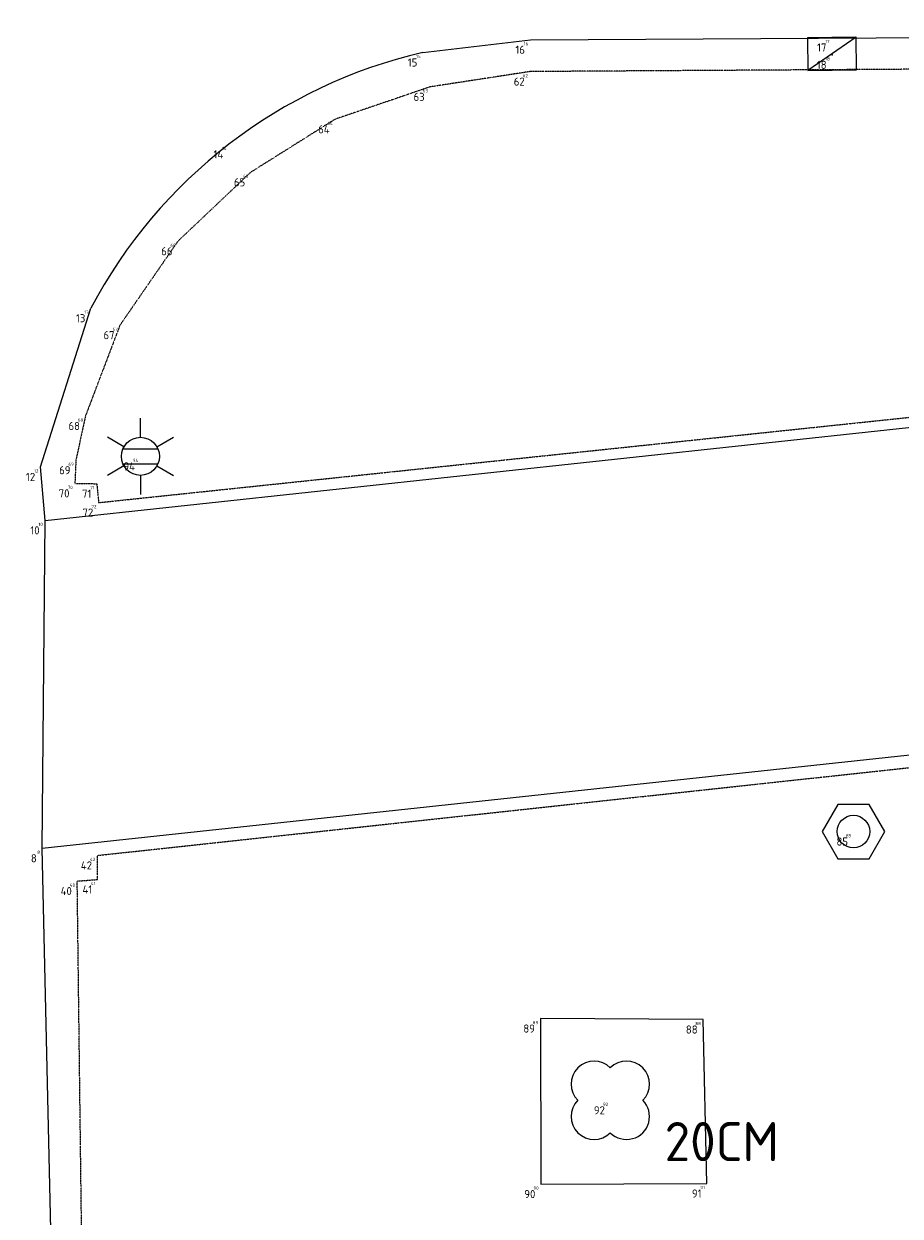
# Model space of a CAD drawing. Header units: millimetres. Extents: x 109167 to 931660, y 98993 to 321604.
# Tile 31 of 39: x 747658 to 755722, y 250851 to 261822. Entities that reach past the tile are written whole.
import ezdxf
from ezdxf.enums import TextEntityAlignment as Align

# ---------------------------------------------------------------- set-up
doc = ezdxf.new("R2010")
doc.units = ezdxf.units.MM
doc.linetypes.add('XX-DASHDOT', pattern=[10, 3, -2, 0, -2, 3])
for name, color, linetype in [('B-ME-AL-SITUATIEMETING-S', 7, 'Continuous'), ('B-WE-AL-SITUATIEMETING-S', 7, 'Continuous'), ('X-XX-AL-MEETPUNT_DATA_PUNTNUMMER-T18', 7, 'Continuous')]:
    doc.layers.add(name, color=color, linetype=linetype)
for name, color, linetype, lineweight in [('B-WE-GR-BOOM-S', 90, 'Continuous', 25), ('B-WE-IE-MEUBILAIR_WEGMEUBILAIR_AFVALBAK-S', 7, 'Continuous', 25), ('B-WE-IE-MEUBILAIR_WEGMEUBILAIR_LICHTMAST-S', 7, 'Continuous', 25), ('B-WE-RI-HWA_KOLK-S', 150, 'Continuous', 25), ('B-WE-VH-KANTOPSLUITING_ACHTERKANTBAND-G', 40, 'XX-DASHDOT', 18), ('B-WE-VH-KANTVERHARDING-G', 40, 'Continuous', 18), ('X-XX-AL-MEETPUNT-S', 7, 'Continuous', 25)]:
    doc.layers.add(name, color=color, linetype=linetype, lineweight=lineweight)
doc.styles.add('NLCS-ISO-ANNOTATIVE-T18', font='NLCS-ISO.ttf', dxfattribs={"height": 1.8})

# ---------------------------------------------------------------- blocks, each defined once
blk = doc.blocks.new('SAL-MEETPUNT_MARKER-SO')
at = {"layer": 'X-XX-AL-MEETPUNT_DATA_PUNTNUMMER-T18', "style": 'NLCS-ISO-ANNOTATIVE-T18'}
blk.add_attdef('PUNTID', text='', height=1.5, dxfattribs=at).set_placement((-1, -2.59), align=Align.RIGHT)
blk = doc.blocks.new('B-SRI-KOLK_TROTTOIR-SO')
at = {"color": 0, "flags": 128}
blk.add_lwpolyline([(1.5, 1.125), (0, 1.125), (0, -1.125), (1.5, -1.125)], close=True, dxfattribs=at)
blk.add_lwpolyline([(0, 1.125), (1.5, -1.125)], dxfattribs=at)
blk = doc.blocks.new('SAL-MEETPUNT_DUMMY-SO')
at = {"color": 0}
blk.add_point((0, 0), dxfattribs=at)
blk = doc.blocks.new('SIE-WEG_AFVALBAK-SO')
blk.add_lwpolyline([(0.722, -1.25), (1.443, 0), (0.722, 1.25), (-0.722, 1.25), (-1.443, 0), (-0.722, -1.25)], close=True)
blk.add_circle((0, 0), 0.75)
blk = doc.blocks.new('SGR-BOOM-SO')
at = {"color": 0, "linetype": 'ByBlock', "lineweight": -2}
for centre, start, end in [((-0.746, 0.746), 45, 225), ((0.746, 0.746), 315, 135), ((-0.746, -0.746), 135, 315), ((0.746, -0.746), 225, 45)]:
    blk.add_arc(centre, 1.055, start, end, dxfattribs=at)
at = {"color": 0, "linetype": 'ByBlock', "lineweight": -2, "style": 'NLCS-ISO-ANNOTATIVE-T18'}
for tag, p in [('SOORT', (2.5, -2.8)), ('DIAMETER', (2.5, -5.3))]:
    blk.add_attdef(tag, p, '', height=1.8, dxfattribs=at)
blk = doc.blocks.new('B-SIE-WEG_LICHTMAST-SO')
at = {"color": 0, "linetype": 'ByBlock', "lineweight": -2}
for points in [[(0, 0.875), (0, 1.75)], [(-0.758, 0.437), (-1.516, 0.875)], [(0.758, 0.437), (1.516, 0.875)], [(-0.804, 0.346), (0.804, 0.346)], [(-0.758, -0.438), (-1.516, -0.875)], [(-0.804, -0.346), (0.804, -0.346)], [(0.758, -0.438), (1.516, -0.875)], [(0, -0.875), (0, -1.75)]]:
    blk.add_lwpolyline(points, dxfattribs=at)
blk.add_circle((0, 0), 0.875, dxfattribs=at)
at = {"color": 0, "linetype": 'ByBlock', "lineweight": -2, "style": 'NLCS-ISO-ANNOTATIVE-T18'}
blk.add_attdef('SYMBOOL', (2.5, -2.5), '', height=1.8, dxfattribs=at)

msp = doc.modelspace()

# ---------------------------------------------------------------- linework, layer by layer
at = {"layer": 'B-WE-VH-KANTOPSLUITING_ACHTERKANTBAND-G'}
for points in [[(760899, 254280.7, 873.6), (761058.1, 254367.2, 883), (761165.7, 254207.1, 882.8), (769571, 259628, 967.8), (769910.7, 259771.4, 961.9), (770325.4, 259774.3, 969.1), (773240.1, 259304.3, 975.6), (773549.4, 259305.8, 977.8), (773772, 259408.6, 972.1), (776987.6, 261503.9, 1003), (763348.8, 261449.5, 863.6), (752316.8, 261382.7, 798.8), (751396.3, 261241.8, 770), (750521.6, 260944, 752), (749745.2, 260456.1, 753.5), (749075.1, 259821.6, 744.4), (748542.5, 259049.5, 740), (748224.5, 258213.5, 735.5), (748137, 257806.7, 724), (748127.7, 257593, 706.7), (748329.1, 257590.4, 719.2), (748346.3, 257416.6, 716.2), (758390.2, 258473.1, 870.4)], [(750610.1, 247399.3, 766.2), (750332.2, 247352.8, 762.2), (749832.4, 247503.7, 757.2), (749156.1, 248167.1, 741.1), (748652.6, 248933.7, 740.5), (748325.3, 249815.8, 722.2), (748189, 250725.6, 735), (748149.1, 253934.2, 727.8), (748337.1, 253948.4, 739.5), (748335.1, 254170, 717.8), (756686.3, 255073.1, 908.4), (758225.8, 252523.3, 844.9), (758065.3, 252426.5, 863.1), (758175, 252265.7, 856.9), (754621.7, 249934.9, 814.1)]]:
    msp.add_polyline3d(points, close=True, dxfattribs=at)
at = {"layer": 'B-WE-VH-KANTVERHARDING-G'}
for points in [[(751328.9, 261558.3, 673.6), (752319, 261675.4, 694), (761331.4, 261726.3, 751.6), (769120.3, 261774.5, 797.9), (777307, 261821.9, 931.4), (777520.7, 261514.1, 917.6), (773932.7, 259134.3, 885.4), (773503.9, 258981, 881.5), (773182.2, 258994.2, 890.8), (770260.2, 259475, 883.1), (769952.7, 259461.1, 884.2), (769732.9, 259366.6, 886.8), (761094.8, 253792.2, 782.2), (758562.2, 252150.9, 774.2), (752255, 248077.8, 698.8), (750805.9, 247143.8, 642.4)], [(750805.9, 247143.8, 642.4), (750344.7, 247073.8, 639.4), (749623.1, 247298.9, 645), (748932.1, 247997.3, 641.4), (748398.2, 248825, 648.2), (748045, 249746.1, 643.2), (747904.8, 250724.9, 650.5), (747826.7, 254235.6, 614.5), (747852.7, 257253.1, 619), (747812.4, 257744.8, 618), (748273.9, 259205.3, 635.7)], [(747852.7, 257253.1, 619), (758333.3, 258380.6, 873.8), (761094.8, 253792.2, 782.2)], [(747826.7, 254235.6, 614.5), (756753.3, 255198.3, 913.6), (758562.2, 252150.9, 774.2)]]:
    msp.add_polyline3d(points, dxfattribs=at)
msp.add_polyline3d([(753907.9, 252659.9, 832.5), (752411, 252668.9, 812.9), (752415, 251145.7, 805.8), (753944.2, 251151.1, 835.2)], close=True, dxfattribs=at)
msp.add_arc((752374.6, 257041, 673.6), 4636.7, 103.03289, 152.17496, dxfattribs=at)

# ---------------------------------------------------------------- block references
at = {"layer": 'B-ME-AL-SITUATIEMETING-S'}
ref = msp.add_blockref('SAL-MEETPUNT_MARKER-SO', (755093.2, 261696.3, 698.6), dxfattribs=dict(at, xscale=20, yscale=20, zscale=20))
ref.add_attrib('PUNTID', '17', dxfattribs={"layer": 'X-XX-AL-MEETPUNT_DATA_PUNTNUMMER-T18', "height": 30, "style": 'NLCS-ISO-ANNOTATIVE-T18'}).set_placement((755073.2, 261644.6, 698.6), align=Align.RIGHT)
ref = msp.add_blockref('SAL-MEETPUNT_MARKER-SO', (752319, 261675.4, 694), dxfattribs=dict(at, xscale=20, yscale=20, zscale=20))
ref.add_attrib('PUNTID', '16', dxfattribs={"layer": 'X-XX-AL-MEETPUNT_DATA_PUNTNUMMER-T18', "height": 30, "style": 'NLCS-ISO-ANNOTATIVE-T18'}).set_placement((752299, 261623.7, 694), align=Align.RIGHT)
ref = msp.add_blockref('SAL-MEETPUNT_MARKER-SO', (751328.9, 261558.3, 673.6), dxfattribs=dict(at, xscale=20, yscale=20, zscale=20))
ref.add_attrib('PUNTID', '15', dxfattribs={"layer": 'X-XX-AL-MEETPUNT_DATA_PUNTNUMMER-T18', "height": 30, "style": 'NLCS-ISO-ANNOTATIVE-T18'}).set_placement((751308.9, 261506.6, 673.6), align=Align.RIGHT)
ref = msp.add_blockref('SAL-MEETPUNT_MARKER-SO', (755094.8, 261536.6, 805.4), dxfattribs=dict(at, xscale=20, yscale=20, zscale=20))
ref.add_attrib('PUNTID', '18', dxfattribs={"layer": 'X-XX-AL-MEETPUNT_DATA_PUNTNUMMER-T18', "height": 30, "style": 'NLCS-ISO-ANNOTATIVE-T18'}).set_placement((755074.8, 261484.9, 805.4), align=Align.RIGHT)
ref = msp.add_blockref('SAL-MEETPUNT_MARKER-SO', (752316.8, 261382.7, 798.8), dxfattribs=dict(at, xscale=20, yscale=20, zscale=20))
ref.add_attrib('PUNTID', '62', dxfattribs={"layer": 'X-XX-AL-MEETPUNT_DATA_PUNTNUMMER-T18', "height": 30, "style": 'NLCS-ISO-ANNOTATIVE-T18'}).set_placement((752296.8, 261331, 798.8), align=Align.RIGHT)
ref = msp.add_blockref('SAL-MEETPUNT_MARKER-SO', (751396.3, 261241.8, 770), dxfattribs=dict(at, xscale=20, yscale=20, zscale=20))
ref.add_attrib('PUNTID', '63', dxfattribs={"layer": 'X-XX-AL-MEETPUNT_DATA_PUNTNUMMER-T18', "height": 30, "style": 'NLCS-ISO-ANNOTATIVE-T18'}).set_placement((751376.3, 261190.1, 770), align=Align.RIGHT)
ref = msp.add_blockref('SAL-MEETPUNT_MARKER-SO', (750521.6, 260944, 752), dxfattribs=dict(at, xscale=20, yscale=20, zscale=20))
ref.add_attrib('PUNTID', '64', dxfattribs={"layer": 'X-XX-AL-MEETPUNT_DATA_PUNTNUMMER-T18', "height": 30, "style": 'NLCS-ISO-ANNOTATIVE-T18'}).set_placement((750501.6, 260892.3, 752), align=Align.RIGHT)
ref = msp.add_blockref('SAL-MEETPUNT_MARKER-SO', (749542.8, 260712.6, 646.5), dxfattribs=dict(at, xscale=20, yscale=20, zscale=20))
ref.add_attrib('PUNTID', '14', dxfattribs={"layer": 'X-XX-AL-MEETPUNT_DATA_PUNTNUMMER-T18', "height": 30, "style": 'NLCS-ISO-ANNOTATIVE-T18'}).set_placement((749522.8, 260660.9, 646.5), align=Align.RIGHT)
ref = msp.add_blockref('SAL-MEETPUNT_MARKER-SO', (749745.2, 260456.1, 753.5), dxfattribs=dict(at, xscale=20, yscale=20, zscale=20))
ref.add_attrib('PUNTID', '65', dxfattribs={"layer": 'X-XX-AL-MEETPUNT_DATA_PUNTNUMMER-T18', "height": 30, "style": 'NLCS-ISO-ANNOTATIVE-T18'}).set_placement((749725.2, 260404.4, 753.5), align=Align.RIGHT)
ref = msp.add_blockref('SAL-MEETPUNT_MARKER-SO', (749075.1, 259821.6, 744.4), dxfattribs=dict(at, xscale=20, yscale=20, zscale=20))
ref.add_attrib('PUNTID', '66', dxfattribs={"layer": 'X-XX-AL-MEETPUNT_DATA_PUNTNUMMER-T18', "height": 30, "style": 'NLCS-ISO-ANNOTATIVE-T18'}).set_placement((749055.1, 259769.9, 744.4), align=Align.RIGHT)
ref = msp.add_blockref('SAL-MEETPUNT_MARKER-SO', (748273.9, 259205.3, 635.6), dxfattribs=dict(at, xscale=20, yscale=20, zscale=20))
ref.add_attrib('PUNTID', '13', dxfattribs={"layer": 'X-XX-AL-MEETPUNT_DATA_PUNTNUMMER-T18', "height": 30, "style": 'NLCS-ISO-ANNOTATIVE-T18'}).set_placement((748253.9, 259153.6, 635.6), align=Align.RIGHT)
ref = msp.add_blockref('SAL-MEETPUNT_MARKER-SO', (748542.5, 259049.5, 740), dxfattribs=dict(at, xscale=20, yscale=20, zscale=20))
ref.add_attrib('PUNTID', '67', dxfattribs={"layer": 'X-XX-AL-MEETPUNT_DATA_PUNTNUMMER-T18', "height": 30, "style": 'NLCS-ISO-ANNOTATIVE-T18'}).set_placement((748522.5, 258997.8, 740), align=Align.RIGHT)
ref = msp.add_blockref('SAL-MEETPUNT_MARKER-SO', (748224.5, 258213.5, 735.5), dxfattribs=dict(at, xscale=20, yscale=20, zscale=20))
ref.add_attrib('PUNTID', '68', dxfattribs={"layer": 'X-XX-AL-MEETPUNT_DATA_PUNTNUMMER-T18', "height": 30, "style": 'NLCS-ISO-ANNOTATIVE-T18'}).set_placement((748204.5, 258161.8, 735.5), align=Align.RIGHT)
ref = msp.add_blockref('SAL-MEETPUNT_MARKER-SO', (747812.4, 257744.8, 618), dxfattribs=dict(at, xscale=20, yscale=20, zscale=20))
ref.add_attrib('PUNTID', '12', dxfattribs={"layer": 'X-XX-AL-MEETPUNT_DATA_PUNTNUMMER-T18', "height": 30, "style": 'NLCS-ISO-ANNOTATIVE-T18'}).set_placement((747792.4, 257693.1, 618), align=Align.RIGHT)
ref = msp.add_blockref('SAL-MEETPUNT_MARKER-SO', (748137, 257806.7, 724), dxfattribs=dict(at, xscale=20, yscale=20, zscale=20))
ref.add_attrib('PUNTID', '69', dxfattribs={"layer": 'X-XX-AL-MEETPUNT_DATA_PUNTNUMMER-T18', "height": 30, "style": 'NLCS-ISO-ANNOTATIVE-T18'}).set_placement((748117, 257755, 724), align=Align.RIGHT)
ref = msp.add_blockref('SAL-MEETPUNT_MARKER-SO', (748730.8, 257842.2, 727.8), dxfattribs=dict(at, xscale=20, yscale=20, zscale=20))
ref.add_attrib('PUNTID', '94', dxfattribs={"layer": 'X-XX-AL-MEETPUNT_DATA_PUNTNUMMER-T18', "height": 30, "style": 'NLCS-ISO-ANNOTATIVE-T18'}).set_placement((748710.8, 257790.5, 727.8), align=Align.RIGHT)
ref = msp.add_blockref('SAL-MEETPUNT_MARKER-SO', (748127.7, 257593, 706.7), dxfattribs=dict(at, xscale=20, yscale=20, zscale=20))
ref.add_attrib('PUNTID', '70', dxfattribs={"layer": 'X-XX-AL-MEETPUNT_DATA_PUNTNUMMER-T18', "height": 30, "style": 'NLCS-ISO-ANNOTATIVE-T18'}).set_placement((748107.7, 257541.3, 706.7), align=Align.RIGHT)
ref = msp.add_blockref('SAL-MEETPUNT_MARKER-SO', (748329.1, 257590.4, 719.2), dxfattribs=dict(at, xscale=20, yscale=20, zscale=20))
ref.add_attrib('PUNTID', '71', dxfattribs={"layer": 'X-XX-AL-MEETPUNT_DATA_PUNTNUMMER-T18', "height": 30, "style": 'NLCS-ISO-ANNOTATIVE-T18'}).set_placement((748309.1, 257538.7, 719.2), align=Align.RIGHT)
ref = msp.add_blockref('SAL-MEETPUNT_MARKER-SO', (748346.3, 257416.6, 716.2), dxfattribs=dict(at, xscale=20, yscale=20, zscale=20))
ref.add_attrib('PUNTID', '72', dxfattribs={"layer": 'X-XX-AL-MEETPUNT_DATA_PUNTNUMMER-T18', "height": 30, "style": 'NLCS-ISO-ANNOTATIVE-T18'}).set_placement((748326.3, 257364.9, 716.2), align=Align.RIGHT)
ref = msp.add_blockref('SAL-MEETPUNT_MARKER-SO', (747852.7, 257253.1, 619), dxfattribs=dict(at, xscale=20, yscale=20, zscale=20))
ref.add_attrib('PUNTID', '10', dxfattribs={"layer": 'X-XX-AL-MEETPUNT_DATA_PUNTNUMMER-T18', "height": 30, "style": 'NLCS-ISO-ANNOTATIVE-T18'}).set_placement((747832.7, 257201.4, 619), align=Align.RIGHT)
ref = msp.add_blockref('SAL-MEETPUNT_MARKER-SO', (755292.1, 254389.5, 2809.2), dxfattribs=dict(at, xscale=20, yscale=20, zscale=20))
ref.add_attrib('PUNTID', '85', dxfattribs={"layer": 'X-XX-AL-MEETPUNT_DATA_PUNTNUMMER-T18', "height": 30, "style": 'NLCS-ISO-ANNOTATIVE-T18'}).set_placement((755272.1, 254337.8, 2809.2), align=Align.RIGHT)
ref = msp.add_blockref('SAL-MEETPUNT_MARKER-SO', (747826.7, 254235.6, 614.5), dxfattribs=dict(at, xscale=20, yscale=20, zscale=20))
ref.add_attrib('PUNTID', '8', dxfattribs={"layer": 'X-XX-AL-MEETPUNT_DATA_PUNTNUMMER-T18', "height": 30, "style": 'NLCS-ISO-ANNOTATIVE-T18'}).set_placement((747806.7, 254183.9, 614.5), align=Align.RIGHT)
ref = msp.add_blockref('SAL-MEETPUNT_MARKER-SO', (748335.1, 254170, 717.8), dxfattribs=dict(at, xscale=20, yscale=20, zscale=20))
ref.add_attrib('PUNTID', '42', dxfattribs={"layer": 'X-XX-AL-MEETPUNT_DATA_PUNTNUMMER-T18', "height": 30, "style": 'NLCS-ISO-ANNOTATIVE-T18'}).set_placement((748315.1, 254118.3, 717.8), align=Align.RIGHT)
ref = msp.add_blockref('SAL-MEETPUNT_MARKER-SO', (748149.1, 253934.2, 727.8), dxfattribs=dict(at, xscale=20, yscale=20, zscale=20))
ref.add_attrib('PUNTID', '40', dxfattribs={"layer": 'X-XX-AL-MEETPUNT_DATA_PUNTNUMMER-T18', "height": 30, "style": 'NLCS-ISO-ANNOTATIVE-T18'}).set_placement((748129.1, 253882.5, 727.8), align=Align.RIGHT)
ref = msp.add_blockref('SAL-MEETPUNT_MARKER-SO', (748337.1, 253948.4, 739.5), dxfattribs=dict(at, xscale=20, yscale=20, zscale=20))
ref.add_attrib('PUNTID', '41', dxfattribs={"layer": 'X-XX-AL-MEETPUNT_DATA_PUNTNUMMER-T18', "height": 30, "style": 'NLCS-ISO-ANNOTATIVE-T18'}).set_placement((748317.1, 253896.7, 739.5), align=Align.RIGHT)
ref = msp.add_blockref('SAL-MEETPUNT_MARKER-SO', (752411, 252668.9, 812.9), dxfattribs=dict(at, xscale=20, yscale=20, zscale=20))
ref.add_attrib('PUNTID', '89', dxfattribs={"layer": 'X-XX-AL-MEETPUNT_DATA_PUNTNUMMER-T18', "height": 30, "style": 'NLCS-ISO-ANNOTATIVE-T18'}).set_placement((752391, 252617.2, 812.9), align=Align.RIGHT)
ref = msp.add_blockref('SAL-MEETPUNT_MARKER-SO', (753907.9, 252659.9, 832.5), dxfattribs=dict(at, xscale=20, yscale=20, zscale=20))
ref.add_attrib('PUNTID', '88', dxfattribs={"layer": 'X-XX-AL-MEETPUNT_DATA_PUNTNUMMER-T18', "height": 30, "style": 'NLCS-ISO-ANNOTATIVE-T18'}).set_placement((753887.9, 252608.2, 832.5), align=Align.RIGHT)
ref = msp.add_blockref('SAL-MEETPUNT_MARKER-SO', (753054.6, 251916.9, 836.5), dxfattribs=dict(at, xscale=20, yscale=20, zscale=20))
ref.add_attrib('PUNTID', '92', dxfattribs={"layer": 'X-XX-AL-MEETPUNT_DATA_PUNTNUMMER-T18', "height": 30, "style": 'NLCS-ISO-ANNOTATIVE-T18'}).set_placement((753034.6, 251865.2, 836.5), align=Align.RIGHT)
ref = msp.add_blockref('SAL-MEETPUNT_MARKER-SO', (753944.2, 251151.1, 835.2), dxfattribs=dict(at, xscale=20, yscale=20, zscale=20))
ref.add_attrib('PUNTID', '91', dxfattribs={"layer": 'X-XX-AL-MEETPUNT_DATA_PUNTNUMMER-T18', "height": 30, "style": 'NLCS-ISO-ANNOTATIVE-T18'}).set_placement((753924.2, 251099.4, 835.2), align=Align.RIGHT)
ref = msp.add_blockref('SAL-MEETPUNT_MARKER-SO', (752415, 251145.7, 805.8), dxfattribs=dict(at, xscale=20, yscale=20, zscale=20))
ref.add_attrib('PUNTID', '90', dxfattribs={"layer": 'X-XX-AL-MEETPUNT_DATA_PUNTNUMMER-T18', "height": 30, "style": 'NLCS-ISO-ANNOTATIVE-T18'}).set_placement((752395, 251094, 805.8), align=Align.RIGHT)
at = {"layer": 'B-WE-AL-SITUATIEMETING-S'}
ref = msp.add_blockref('SAL-MEETPUNT_MARKER-SO', (752319, 261675.4, 694), dxfattribs=dict(at, xscale=50, yscale=50, zscale=50))
ref.add_attrib('PUNTID', '16', dxfattribs={"layer": 'X-XX-AL-MEETPUNT_DATA_PUNTNUMMER-T18', "height": 75, "style": 'NLCS-ISO-ANNOTATIVE-T18'}).set_placement((752269, 261546, 694), align=Align.RIGHT)
ref = msp.add_blockref('SAL-MEETPUNT_MARKER-SO', (755093.2, 261696.3, 698.6), dxfattribs=dict(at, xscale=50, yscale=50, zscale=50))
ref.add_attrib('PUNTID', '17', dxfattribs={"layer": 'X-XX-AL-MEETPUNT_DATA_PUNTNUMMER-T18', "height": 75, "style": 'NLCS-ISO-ANNOTATIVE-T18'}).set_placement((755043.2, 261566.9, 698.6), align=Align.RIGHT)
ref = msp.add_blockref('SAL-MEETPUNT_MARKER-SO', (751328.9, 261558.3, 673.6), dxfattribs=dict(at, xscale=50, yscale=50, zscale=50))
ref.add_attrib('PUNTID', '15', dxfattribs={"layer": 'X-XX-AL-MEETPUNT_DATA_PUNTNUMMER-T18', "height": 75, "style": 'NLCS-ISO-ANNOTATIVE-T18'}).set_placement((751278.9, 261428.9, 673.6), align=Align.RIGHT)
ref = msp.add_blockref('SAL-MEETPUNT_MARKER-SO', (755094.8, 261536.6, 805.4), dxfattribs=dict(at, xscale=50, yscale=50, zscale=50))
ref.add_attrib('PUNTID', '18', dxfattribs={"layer": 'X-XX-AL-MEETPUNT_DATA_PUNTNUMMER-T18', "height": 75, "style": 'NLCS-ISO-ANNOTATIVE-T18'}).set_placement((755044.8, 261407.2, 805.4), align=Align.RIGHT)
ref = msp.add_blockref('SAL-MEETPUNT_MARKER-SO', (752316.8, 261382.7, 798.8), dxfattribs=dict(at, xscale=50, yscale=50, zscale=50))
ref.add_attrib('PUNTID', '62', dxfattribs={"layer": 'X-XX-AL-MEETPUNT_DATA_PUNTNUMMER-T18', "height": 75, "style": 'NLCS-ISO-ANNOTATIVE-T18'}).set_placement((752266.8, 261253.3, 798.8), align=Align.RIGHT)
ref = msp.add_blockref('SAL-MEETPUNT_MARKER-SO', (751396.3, 261241.8, 770), dxfattribs=dict(at, xscale=50, yscale=50, zscale=50))
ref.add_attrib('PUNTID', '63', dxfattribs={"layer": 'X-XX-AL-MEETPUNT_DATA_PUNTNUMMER-T18', "height": 75, "style": 'NLCS-ISO-ANNOTATIVE-T18'}).set_placement((751346.3, 261112.4, 770), align=Align.RIGHT)
ref = msp.add_blockref('SAL-MEETPUNT_MARKER-SO', (750521.6, 260944, 752), dxfattribs=dict(at, xscale=50, yscale=50, zscale=50))
ref.add_attrib('PUNTID', '64', dxfattribs={"layer": 'X-XX-AL-MEETPUNT_DATA_PUNTNUMMER-T18', "height": 75, "style": 'NLCS-ISO-ANNOTATIVE-T18'}).set_placement((750471.6, 260814.6, 752), align=Align.RIGHT)
ref = msp.add_blockref('SAL-MEETPUNT_MARKER-SO', (749542.8, 260712.6, 646.5), dxfattribs=dict(at, xscale=50, yscale=50, zscale=50))
ref.add_attrib('PUNTID', '14', dxfattribs={"layer": 'X-XX-AL-MEETPUNT_DATA_PUNTNUMMER-T18', "height": 75, "style": 'NLCS-ISO-ANNOTATIVE-T18'}).set_placement((749492.8, 260583.2, 646.5), align=Align.RIGHT)
ref = msp.add_blockref('SAL-MEETPUNT_MARKER-SO', (749745.2, 260456.1, 753.5), dxfattribs=dict(at, xscale=50, yscale=50, zscale=50))
ref.add_attrib('PUNTID', '65', dxfattribs={"layer": 'X-XX-AL-MEETPUNT_DATA_PUNTNUMMER-T18', "height": 75, "style": 'NLCS-ISO-ANNOTATIVE-T18'}).set_placement((749695.2, 260326.7, 753.5), align=Align.RIGHT)
ref = msp.add_blockref('SAL-MEETPUNT_MARKER-SO', (749075.1, 259821.6, 744.4), dxfattribs=dict(at, xscale=50, yscale=50, zscale=50))
ref.add_attrib('PUNTID', '66', dxfattribs={"layer": 'X-XX-AL-MEETPUNT_DATA_PUNTNUMMER-T18', "height": 75, "style": 'NLCS-ISO-ANNOTATIVE-T18'}).set_placement((749025.1, 259692.2, 744.4), align=Align.RIGHT)
ref = msp.add_blockref('SAL-MEETPUNT_MARKER-SO', (748273.9, 259205.3, 635.6), dxfattribs=dict(at, xscale=50, yscale=50, zscale=50))
ref.add_attrib('PUNTID', '13', dxfattribs={"layer": 'X-XX-AL-MEETPUNT_DATA_PUNTNUMMER-T18', "height": 75, "style": 'NLCS-ISO-ANNOTATIVE-T18'}).set_placement((748223.9, 259075.9, 635.6), align=Align.RIGHT)
ref = msp.add_blockref('SAL-MEETPUNT_MARKER-SO', (748542.5, 259049.5, 740), dxfattribs=dict(at, xscale=50, yscale=50, zscale=50))
ref.add_attrib('PUNTID', '67', dxfattribs={"layer": 'X-XX-AL-MEETPUNT_DATA_PUNTNUMMER-T18', "height": 75, "style": 'NLCS-ISO-ANNOTATIVE-T18'}).set_placement((748492.5, 258920.1, 740), align=Align.RIGHT)
ref = msp.add_blockref('SAL-MEETPUNT_MARKER-SO', (748224.5, 258213.5, 735.5), dxfattribs=dict(at, xscale=50, yscale=50, zscale=50))
ref.add_attrib('PUNTID', '68', dxfattribs={"layer": 'X-XX-AL-MEETPUNT_DATA_PUNTNUMMER-T18', "height": 75, "style": 'NLCS-ISO-ANNOTATIVE-T18'}).set_placement((748174.5, 258084.1, 735.5), align=Align.RIGHT)
ref = msp.add_blockref('SAL-MEETPUNT_MARKER-SO', (748137, 257806.7, 724), dxfattribs=dict(at, xscale=50, yscale=50, zscale=50))
ref.add_attrib('PUNTID', '69', dxfattribs={"layer": 'X-XX-AL-MEETPUNT_DATA_PUNTNUMMER-T18', "height": 75, "style": 'NLCS-ISO-ANNOTATIVE-T18'}).set_placement((748087, 257677.3, 724), align=Align.RIGHT)
ref = msp.add_blockref('SAL-MEETPUNT_MARKER-SO', (748730.8, 257842.2, 727.8), dxfattribs=dict(at, xscale=50, yscale=50, zscale=50))
ref.add_attrib('PUNTID', '94', dxfattribs={"layer": 'X-XX-AL-MEETPUNT_DATA_PUNTNUMMER-T18', "height": 75, "style": 'NLCS-ISO-ANNOTATIVE-T18'}).set_placement((748680.8, 257712.8, 727.8), align=Align.RIGHT)
ref = msp.add_blockref('SAL-MEETPUNT_MARKER-SO', (747812.4, 257744.8, 618), dxfattribs=dict(at, xscale=50, yscale=50, zscale=50))
ref.add_attrib('PUNTID', '12', dxfattribs={"layer": 'X-XX-AL-MEETPUNT_DATA_PUNTNUMMER-T18', "height": 75, "style": 'NLCS-ISO-ANNOTATIVE-T18'}).set_placement((747762.4, 257615.4, 618), align=Align.RIGHT)
ref = msp.add_blockref('SAL-MEETPUNT_MARKER-SO', (748127.7, 257593, 706.7), dxfattribs=dict(at, xscale=50, yscale=50, zscale=50))
ref.add_attrib('PUNTID', '70', dxfattribs={"layer": 'X-XX-AL-MEETPUNT_DATA_PUNTNUMMER-T18', "height": 75, "style": 'NLCS-ISO-ANNOTATIVE-T18'}).set_placement((748077.7, 257463.6, 706.7), align=Align.RIGHT)
ref = msp.add_blockref('SAL-MEETPUNT_MARKER-SO', (748329.1, 257590.4, 719.2), dxfattribs=dict(at, xscale=50, yscale=50, zscale=50))
ref.add_attrib('PUNTID', '71', dxfattribs={"layer": 'X-XX-AL-MEETPUNT_DATA_PUNTNUMMER-T18', "height": 75, "style": 'NLCS-ISO-ANNOTATIVE-T18'}).set_placement((748279.1, 257461, 719.2), align=Align.RIGHT)
ref = msp.add_blockref('SAL-MEETPUNT_MARKER-SO', (748346.3, 257416.6, 716.2), dxfattribs=dict(at, xscale=50, yscale=50, zscale=50))
ref.add_attrib('PUNTID', '72', dxfattribs={"layer": 'X-XX-AL-MEETPUNT_DATA_PUNTNUMMER-T18', "height": 75, "style": 'NLCS-ISO-ANNOTATIVE-T18'}).set_placement((748296.3, 257287.2, 716.2), align=Align.RIGHT)
ref = msp.add_blockref('SAL-MEETPUNT_MARKER-SO', (747852.7, 257253.1, 619), dxfattribs=dict(at, xscale=50, yscale=50, zscale=50))
ref.add_attrib('PUNTID', '10', dxfattribs={"layer": 'X-XX-AL-MEETPUNT_DATA_PUNTNUMMER-T18', "height": 75, "style": 'NLCS-ISO-ANNOTATIVE-T18'}).set_placement((747802.7, 257123.7, 619), align=Align.RIGHT)
ref = msp.add_blockref('SAL-MEETPUNT_MARKER-SO', (755292.1, 254389.5, 2809.2), dxfattribs=dict(at, xscale=50, yscale=50, zscale=50))
ref.add_attrib('PUNTID', '85', dxfattribs={"layer": 'X-XX-AL-MEETPUNT_DATA_PUNTNUMMER-T18', "height": 75, "style": 'NLCS-ISO-ANNOTATIVE-T18'}).set_placement((755242.1, 254260.1, 2809.2), align=Align.RIGHT)
ref = msp.add_blockref('SAL-MEETPUNT_MARKER-SO', (747826.7, 254235.6, 614.5), dxfattribs=dict(at, xscale=50, yscale=50, zscale=50))
ref.add_attrib('PUNTID', '8', dxfattribs={"layer": 'X-XX-AL-MEETPUNT_DATA_PUNTNUMMER-T18', "height": 75, "style": 'NLCS-ISO-ANNOTATIVE-T18'}).set_placement((747776.7, 254106.2, 614.5), align=Align.RIGHT)
ref = msp.add_blockref('SAL-MEETPUNT_MARKER-SO', (748335.1, 254170, 717.8), dxfattribs=dict(at, xscale=50, yscale=50, zscale=50))
ref.add_attrib('PUNTID', '42', dxfattribs={"layer": 'X-XX-AL-MEETPUNT_DATA_PUNTNUMMER-T18', "height": 75, "style": 'NLCS-ISO-ANNOTATIVE-T18'}).set_placement((748285.1, 254040.6, 717.8), align=Align.RIGHT)
ref = msp.add_blockref('SAL-MEETPUNT_MARKER-SO', (748149.1, 253934.2, 727.8), dxfattribs=dict(at, xscale=50, yscale=50, zscale=50))
ref.add_attrib('PUNTID', '40', dxfattribs={"layer": 'X-XX-AL-MEETPUNT_DATA_PUNTNUMMER-T18', "height": 75, "style": 'NLCS-ISO-ANNOTATIVE-T18'}).set_placement((748099.1, 253804.8, 727.8), align=Align.RIGHT)
ref = msp.add_blockref('SAL-MEETPUNT_MARKER-SO', (748337.1, 253948.4, 739.5), dxfattribs=dict(at, xscale=50, yscale=50, zscale=50))
ref.add_attrib('PUNTID', '41', dxfattribs={"layer": 'X-XX-AL-MEETPUNT_DATA_PUNTNUMMER-T18', "height": 75, "style": 'NLCS-ISO-ANNOTATIVE-T18'}).set_placement((748287.1, 253819, 739.5), align=Align.RIGHT)
ref = msp.add_blockref('SAL-MEETPUNT_MARKER-SO', (752411, 252668.9, 812.9), dxfattribs=dict(at, xscale=50, yscale=50, zscale=50))
ref.add_attrib('PUNTID', '89', dxfattribs={"layer": 'X-XX-AL-MEETPUNT_DATA_PUNTNUMMER-T18', "height": 75, "style": 'NLCS-ISO-ANNOTATIVE-T18'}).set_placement((752361, 252539.5, 812.9), align=Align.RIGHT)
ref = msp.add_blockref('SAL-MEETPUNT_MARKER-SO', (753907.9, 252659.9, 832.5), dxfattribs=dict(at, xscale=50, yscale=50, zscale=50))
ref.add_attrib('PUNTID', '88', dxfattribs={"layer": 'X-XX-AL-MEETPUNT_DATA_PUNTNUMMER-T18', "height": 75, "style": 'NLCS-ISO-ANNOTATIVE-T18'}).set_placement((753857.9, 252530.5, 832.5), align=Align.RIGHT)
ref = msp.add_blockref('SAL-MEETPUNT_MARKER-SO', (753054.6, 251916.9, 836.5), dxfattribs=dict(at, xscale=50, yscale=50, zscale=50))
ref.add_attrib('PUNTID', '92', dxfattribs={"layer": 'X-XX-AL-MEETPUNT_DATA_PUNTNUMMER-T18', "height": 75, "style": 'NLCS-ISO-ANNOTATIVE-T18'}).set_placement((753004.6, 251787.5, 836.5), align=Align.RIGHT)
ref = msp.add_blockref('SAL-MEETPUNT_MARKER-SO', (752415, 251145.7, 805.8), dxfattribs=dict(at, xscale=50, yscale=50, zscale=50))
ref.add_attrib('PUNTID', '90', dxfattribs={"layer": 'X-XX-AL-MEETPUNT_DATA_PUNTNUMMER-T18', "height": 75, "style": 'NLCS-ISO-ANNOTATIVE-T18'}).set_placement((752365, 251016.3, 805.8), align=Align.RIGHT)
ref = msp.add_blockref('SAL-MEETPUNT_MARKER-SO', (753944.2, 251151.1, 835.2), dxfattribs=dict(at, xscale=50, yscale=50, zscale=50))
ref.add_attrib('PUNTID', '91', dxfattribs={"layer": 'X-XX-AL-MEETPUNT_DATA_PUNTNUMMER-T18', "height": 75, "style": 'NLCS-ISO-ANNOTATIVE-T18'}).set_placement((753894.2, 251021.7, 835.2), align=Align.RIGHT)
at = {"layer": 'B-WE-GR-BOOM-S', "xscale": 200, "yscale": 200, "zscale": 200}
msp.add_blockref('SGR-BOOM-SO', (753054.6, 251916.9, 836.5), dxfattribs=at).add_auto_attribs({'SOORT': '20CM'})
at = {"layer": 'B-WE-IE-MEUBILAIR_WEGMEUBILAIR_AFVALBAK-S', "xscale": 200, "yscale": 200, "zscale": 200}
msp.add_blockref('SIE-WEG_AFVALBAK-SO', (755292.1, 254389.5, 2809.2), dxfattribs=at)
at = {"layer": 'B-WE-IE-MEUBILAIR_WEGMEUBILAIR_LICHTMAST-S', "xscale": 200, "yscale": 200, "zscale": 200}
msp.add_blockref('B-SIE-WEG_LICHTMAST-SO', (748730.8, 257842.2, 727.8), dxfattribs=at)
at = {"layer": 'B-WE-RI-HWA_KOLK-S', "xscale": 200, "yscale": 200, "zscale": 200, "rotation": 270.5740149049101}
msp.add_blockref('B-SRI-KOLK_TROTTOIR-SO', (755093.2, 261696.3, 698.6), dxfattribs=at)
at = {"layer": 'X-XX-AL-MEETPUNT-S', "xscale": 1000, "yscale": 1000, "zscale": 1000}
msp.add_blockref('SAL-MEETPUNT_DUMMY-SO', (755094.8, 261536.6, 805.4), dxfattribs=at)

doc.saveas('drawing.dxf')
